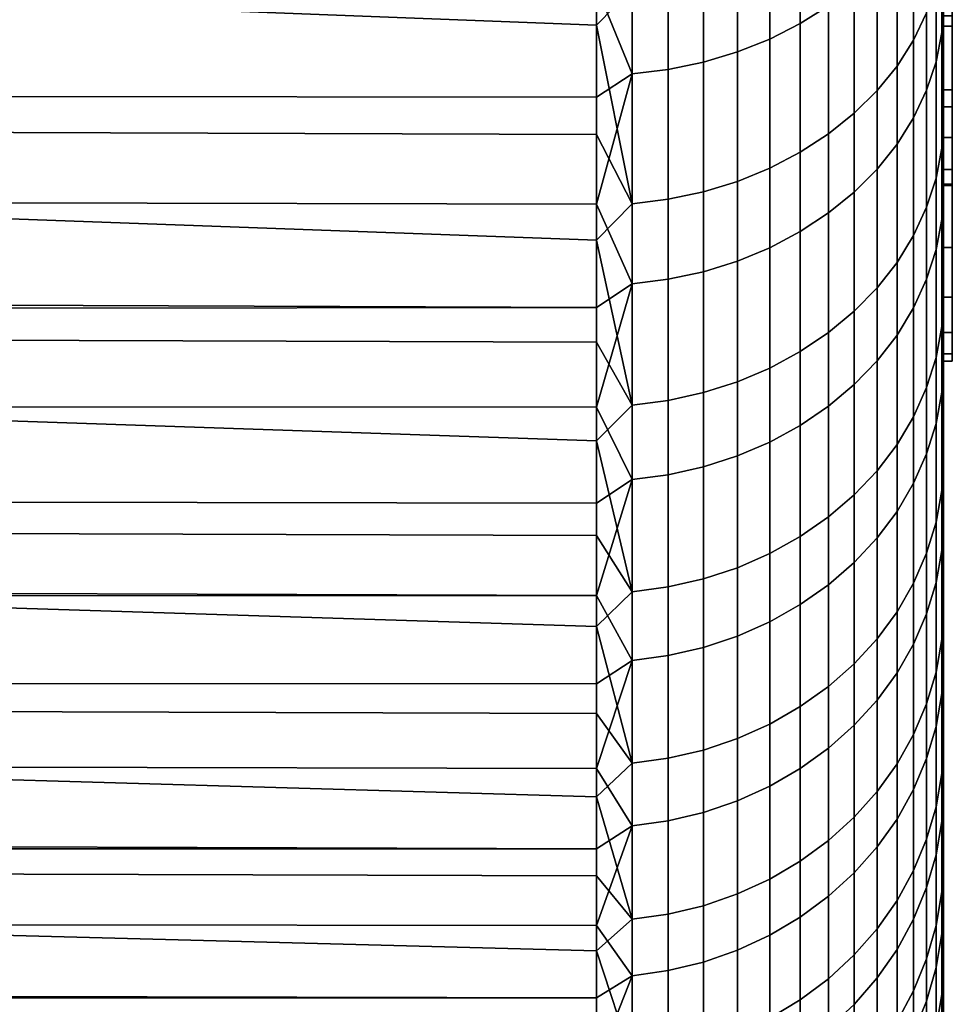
# Model space of a CAD drawing. Header units: metres. Extents: x -28 to 70, y -212 to 27.
# Tile 173 of 220: x 67.08 to 69.76, y -18.35 to -15.52. Entities that reach past the tile are written whole.
import ezdxf

# ---------------------------------------------------------------- set-up
doc = ezdxf.new("R2010")
doc.units = ezdxf.units.M
doc.layers.add('solid_10_261_012_XXX', color=7, linetype='CONTINUOUS')

msp = doc.modelspace()

# ---------------------------------------------------------------- linework, layer by layer
at = {"layer": 'solid_10_261_012_XXX'}
for points in [[(69.738998, -17.743555, 107.205429), (69.738998, 17.911919, 107.66256), (69.738998, 18.068514, 108.123878), (69.738998, -17.911919, 107.66256)], [(69.738998, 15.504929, 108.356667), (69.738998, -18.068514, 108.123878), (69.738998, -17.911919, 107.66256), (69.738998, 18.068514, 108.123878)], [(69.738998, -18.146111, 119.631935), (69.738998, 17.99575, 120.095322), (69.738998, 17.83357, 120.554672), (69.738998, -17.99575, 120.095322)], [(69.738998, -15.504929, 119.643333), (69.738998, 17.99575, 120.095322), (69.738998, -18.146111, 119.631935)], [(69.738998, -17.563536, 106.752777), (69.738998, 17.743555, 107.205429), (69.738998, 17.911919, 107.66256), (69.738998, -17.743555, 107.205429)], [(69.738998, -17.99575, 120.095322), (69.738998, 17.83357, 120.554672), (69.738998, 17.65967, 121.009712), (69.738998, -17.83357, 120.554672)], [(69.738998, -17.371964, 106.304878), (69.738998, 17.563536, 106.752777), (69.738998, 17.743555, 107.205429), (69.738998, -17.563536, 106.752777)], [(69.738998, -17.83357, 120.554672), (69.738998, 17.65967, 121.009712), (69.738998, 17.474148, 121.460175), (69.738998, -17.65967, 121.009712)], [(69.738998, -17.168959, 105.862015), (69.738998, 17.371964, 106.304878), (69.738998, 17.563536, 106.752777), (69.738998, -17.371964, 106.304878)], [(69.738998, -17.65967, 121.009712), (69.738998, 17.474148, 121.460175), (69.738998, 17.277142, 121.905716), (69.738998, -17.474148, 121.460175)], [(69.738998, -16.954683, 105.42453), (69.738998, 17.168959, 105.862015), (69.738998, 17.371964, 106.304878), (69.738998, -17.168959, 105.862015)], [(69.738998, -17.474148, 121.460175), (69.738998, 17.277142, 121.905716), (69.738998, 17.068789, 122.346039), (69.738998, -17.277142, 121.905716)], [(69.738998, -16.729265, 104.992691), (69.738998, 16.954683, 105.42453), (69.738998, 17.168959, 105.862015), (69.738998, -16.954683, 105.42453)], [(69.738998, -17.277142, 121.905716), (69.738998, 17.068789, 122.346039), (69.738998, 16.849211, 122.780899), (69.738998, -17.068789, 122.346039)], [(69.738998, -16.492836, 104.566742), (69.738998, 16.729265, 104.992691), (69.738998, 16.954683, 105.42453), (69.738998, -16.729265, 104.992691)], [(69.738998, -17.068789, 122.346039), (69.738998, 16.849211, 122.780899), (69.738998, 16.61854, 123.209999), (69.738998, -16.849211, 122.780899)], [(69.738998, -16.245565, 104.147003), (69.738998, 16.492836, 104.566742), (69.738998, 16.729265, 104.992691), (69.738998, -16.492836, 104.566742)], [(69.738998, -16.849211, 122.780899), (69.738998, 16.61854, 123.209999), (69.738998, 16.376963, 123.633018), (69.738998, -16.61854, 123.209999)], [(69.738998, -15.987629, 103.733757), (69.738998, 16.245565, 104.147003), (69.738998, 16.492836, 104.566742), (69.738998, -16.245565, 104.147003)], [(69.738998, -16.61854, 123.209999), (69.738998, 16.376963, 123.633018), (69.738998, 16.124622, 124.049706), (69.738998, -16.376963, 123.633018)], [(69.738998, -15.719178, 103.327255), (69.738998, 15.987629, 103.733757), (69.738998, 16.245565, 104.147003), (69.738998, -15.987629, 103.733757)], [(69.738998, -16.376963, 123.633018), (69.738998, 16.124622, 124.049706), (69.738998, 15.861667, 124.459808), (69.738998, -16.124622, 124.049706)], [(69.738998, 15.994229, 113.570305), (69.738998, -15.948125, 112.712616), (69.738998, -15.856026, 111.858398), (69.738998, 15.948125, 112.712616)], [(69.738998, 15.994229, 113.570305), (69.738998, -15.994229, 113.570305), (69.738998, -15.948125, 112.712616)], [(69.738998, 15.994229, 113.570305), (69.738998, 15.994229, 114.429695), (69.738998, -15.994229, 114.429695), (69.738998, -15.994229, 113.570305)], [(69.738998, 15.994229, 114.429695), (69.738998, 15.948125, 115.287384), (69.738998, -15.994229, 114.429695)], [(69.738998, -15.440375, 102.92775), (69.738998, 15.719178, 103.327255), (69.738998, 15.987629, 103.733757), (69.738998, -15.719178, 103.327255)], [(69.738998, 15.948125, 112.712616), (69.738998, -15.856026, 111.858398), (69.738998, -15.718177, 111.010201), (69.738998, 15.856026, 111.858398)], [(69.738998, 15.856026, 116.141602), (69.738998, -15.948125, 115.287384), (69.738998, -15.994229, 114.429695), (69.738998, 15.948125, 115.287384)], [(69.738998, -16.124622, 124.049706), (69.738998, 15.861667, 124.459808), (69.738998, 15.588284, 124.863029), (69.738998, -15.861667, 124.459808)], [(69.738998, 15.856026, 111.858398), (69.738998, -15.718177, 111.010201), (69.738998, -15.535112, 110.171127), (69.738998, 15.718177, 111.010201)], [(69.738998, 15.718177, 116.989799), (69.738998, -15.856026, 116.141602), (69.738998, -15.948125, 115.287384), (69.738998, 15.856026, 116.141602)], [(69.738998, 15.718177, 111.010201), (69.738998, -15.535112, 110.171127), (69.738998, -15.307111, 109.342499), (69.738998, 15.535112, 110.171127)], [(69.738998, 15.535112, 117.828873), (69.738998, -15.718177, 116.989799), (69.738998, -15.856026, 116.141602), (69.738998, 15.718177, 116.989799)], [(69.738998, -15.861667, 124.459808), (69.738998, 15.588284, 124.863029), (69.738998, 15.304669, 125.259087), (69.738998, -15.588284, 124.863029)], [(69.738998, 15.307111, 118.657501), (69.738998, -15.535112, 117.828873), (69.738998, -15.718177, 116.989799), (69.738998, 15.535112, 117.828873)], [(69.738998, 15.504929, 108.356667), (69.738998, -15.504929, 108.356667), (69.738998, -18.068514, 108.123878)], [(69.738998, 15.035082, 119.472321), (69.738998, -15.307111, 118.657501), (69.738998, -15.535112, 117.828873), (69.738998, 15.307111, 118.657501)], [(69.738998, -15.588284, 124.863029), (69.738998, 15.304669, 125.259087), (69.738998, 15.010991, 125.647751), (69.738998, -15.304669, 125.259087)], [(69.326111, -14.888535, 127.067062), (69.326111, -15.527371, 126.301109), (69.407585, -15.475738, 126.260208), (69.407585, -14.839025, 127.023613)], [(69.238182, -14.931366, 127.104652), (69.238182, -15.572041, 126.336502), (69.326111, -15.527371, 126.301109), (69.326111, -14.888535, 127.067062)], [(69.65242, -15.575121, 102.422081), (69.65242, -14.972626, 101.652809), (69.689995, -14.897166, 101.715042), (69.689995, -15.496626, 102.480431)], [(69.144783, -14.967048, 127.135971), (69.144783, -15.609253, 126.365982), (69.238182, -15.572041, 126.336502), (69.238182, -14.931366, 127.104652)], [(69.046921, -14.995188, 127.160667), (69.046921, -15.6386, 126.389229), (69.144783, -15.609253, 126.365982), (69.144783, -14.967048, 127.135971)], [(69.604813, -15.65003, 102.366402), (69.604813, -15.044637, 101.59343), (69.65242, -14.972626, 101.652809), (69.65242, -15.575121, 102.422081)], [(69.717125, -15.0559, 125.927605), (69.717125, -15.637171, 125.154671), (69.733521, -15.552923, 125.094574), (69.733521, -14.974784, 125.863342)], [(69.733521, -14.974784, 125.863342), (69.733521, -15.552923, 125.094574), (69.738998, -15.010991, 125.647751)], [(68.945679, -15.015477, 127.178474), (68.945679, -15.65976, 126.405991), (69.046921, -15.6386, 126.389229), (69.046921, -14.995188, 127.160667)], [(68.842171, -15.027695, 127.189201), (68.738998, -15.420458, 126.736145), (68.842171, -15.672502, 126.416084)], [(68.842171, -15.027695, 127.189201), (68.842171, -15.672502, 126.416084), (68.945679, -15.65976, 126.405991), (68.945679, -15.015477, 127.178474)], [(69.733521, -15.552923, 125.094574), (69.738998, -15.304669, 125.259087), (69.738998, -15.010991, 125.647751)], [(69.764, -15.307144, 118.657394), (69.764, -15.035082, 119.472321), (69.764, -15.504929, 119.643333), (69.764, -15.766949, 118.863464)], [(69.764, -15.504929, 108.356667), (69.764, -15.035082, 108.527679), (69.764, -15.307144, 109.342606), (69.764, -15.766949, 109.136536)], [(69.547707, -15.720531, 102.313988), (69.547707, -15.112411, 101.537537), (69.604813, -15.044637, 101.59343), (69.604813, -15.65003, 102.366402)], [(69.689995, -15.135225, 125.990448), (69.689995, -15.719559, 125.21344), (69.717125, -15.637171, 125.154671), (69.717125, -15.0559, 125.927605)], [(69.481728, -15.78585, 102.265434), (69.481728, -15.175202, 101.485756), (69.547707, -15.112411, 101.537537), (69.547707, -15.720531, 102.313988)], [(69.65242, -15.21189, 126.051178), (69.65242, -15.799184, 125.270241), (69.689995, -15.719559, 125.21344), (69.689995, -15.135225, 125.990448)], [(59.5, -15.175171, 100.972557), (68.738998, -15.531549, 101.399567), (68.738998, -15.846631, 101.798187), (59.5, -15.815522, 101.757889)], [(68.842171, -15.425993, 101.278946), (68.738998, -15.531549, 101.399567), (59.5, -15.175171, 100.972557), (68.738998, -15.206443, 101.009079)], [(69.407585, -15.845269, 102.221268), (69.407585, -15.232323, 101.438652), (69.481728, -15.175202, 101.485756), (69.481728, -15.78585, 102.265434)], [(69.326111, -15.898136, 102.181969), (69.326111, -15.283145, 101.396744), (69.407585, -15.232323, 101.438652), (69.407585, -15.845269, 102.221268)], [(69.604813, -15.285052, 126.109138), (69.604813, -15.875171, 125.324448), (69.65242, -15.799184, 125.270241), (69.65242, -15.21189, 126.051178)], [(69.238182, -15.943871, 102.147972), (69.238182, -15.327111, 101.360481), (69.326111, -15.283145, 101.396744), (69.326111, -15.898136, 102.181969)], [(69.547707, -15.353909, 126.163689), (69.547707, -15.946686, 125.375465), (69.604813, -15.875171, 125.324448), (69.604813, -15.285052, 126.109138)], [(69.733521, -15.552923, 125.094574), (69.738998, -15.588284, 124.863029), (69.738998, -15.304669, 125.259087)], [(69.764, -15.535062, 110.170921), (69.764, -15.307144, 109.342606), (69.738998, -15.307111, 109.342499), (69.738998, -15.535112, 110.171127)], [(69.764, -15.307144, 118.657394), (69.764, -15.535062, 117.829079), (69.738998, -15.535112, 117.828873), (69.738998, -15.307111, 118.657501)], [(69.764, -15.766949, 118.863464), (69.764, -15.989772, 118.07151), (69.764, -15.535062, 117.829079), (69.764, -15.307144, 118.657394)], [(69.764, -15.766949, 109.136536), (69.764, -15.307144, 109.342606), (69.764, -15.535062, 110.170921), (69.764, -15.989772, 109.92849)], [(69.144783, -15.981972, 102.119644), (69.144783, -15.363738, 101.330284), (69.238182, -15.327111, 101.360481), (69.238182, -15.943871, 102.147972)], [(69.717125, -15.972645, 103.331238), (69.717125, -15.415406, 102.54081), (69.733521, -15.332354, 102.602547), (69.733521, -15.88659, 103.388718)], [(69.733521, -15.332354, 102.602547), (69.738998, -15.440375, 102.92775), (69.738998, -15.719178, 103.327255)], [(69.733521, -15.88659, 103.388718), (69.733521, -15.332354, 102.602547), (69.738998, -15.719178, 103.327255)], [(69.046921, -16.01202, 102.097313), (69.046921, -15.392624, 101.306458), (69.144783, -15.363738, 101.330284), (69.144783, -15.981972, 102.119644)], [(69.481728, -15.417705, 126.214233), (69.481728, -16.012943, 125.422729), (69.547707, -15.946686, 125.375465), (69.547707, -15.353909, 126.163689)], [(68.945679, -16.033686, 102.081207), (68.945679, -15.413451, 101.289284), (69.046921, -15.392624, 101.306458), (69.046921, -16.01202, 102.097313)], [(22.780708, -15.463651, 126.68367), (22.579733, -15.709711, 126.377602), (68.738998, -15.739023, 126.340309), (68.738998, -15.420458, 126.736145)], [(68.842171, -15.672502, 126.416084), (68.738998, -15.420458, 126.736145), (68.738998, -15.739023, 126.340309)], [(68.842171, -16.046732, 102.07151), (68.738998, -15.531549, 101.399567), (68.842171, -15.425993, 101.278946)], [(68.842171, -16.046732, 102.07151), (68.842171, -15.425993, 101.278946), (68.945679, -15.413451, 101.289284), (68.945679, -16.033686, 102.081207)], [(69.407585, -15.475738, 126.260208), (69.407585, -16.073217, 125.465721), (69.481728, -16.012943, 125.422729), (69.481728, -15.417705, 126.214233)], [(69.689995, -16.056801, 103.275032), (69.689995, -15.496626, 102.480431), (69.717125, -15.415406, 102.54081), (69.717125, -15.972645, 103.331238)], [(69.326111, -15.527371, 126.301109), (69.326111, -16.126846, 125.503975), (69.407585, -16.073217, 125.465721), (69.407585, -15.475738, 126.260208)], [(69.65242, -16.138134, 103.220703), (69.65242, -15.575121, 102.422081), (69.689995, -15.496626, 102.480431), (69.689995, -16.056801, 103.275032)], [(69.738998, -15.76691, 109.136414), (69.738998, -18.213219, 108.589027), (69.738998, -18.068514, 108.123878), (69.738998, -15.504929, 108.356667)], [(69.738998, -15.76691, 118.863586), (69.738998, -15.504929, 119.643333), (69.738998, -18.146111, 119.631935), (69.738998, -18.284534, 119.164864)], [(69.764, -15.766949, 118.863464), (69.764, -15.504929, 119.643333), (69.738998, -15.504929, 119.643333), (69.738998, -15.76691, 118.863586)], [(69.764, -15.504929, 108.356667), (69.764, -15.766949, 109.136536), (69.738998, -15.76691, 109.136414), (69.738998, -15.504929, 108.356667)], [(68.842171, -16.046732, 102.07151), (68.738998, -15.846631, 101.798187), (68.738998, -15.531549, 101.399567)], [(69.238182, -15.572041, 126.336502), (69.238182, -16.173239, 125.537071), (69.326111, -16.126846, 125.503975), (69.326111, -15.527371, 126.301109)], [(69.764, -15.718205, 111.010345), (69.764, -15.535062, 110.170921), (69.738998, -15.535112, 110.171127), (69.738998, -15.718177, 111.010201)], [(69.764, -15.535062, 117.829079), (69.764, -15.718205, 116.989655), (69.738998, -15.718177, 116.989799), (69.738998, -15.535112, 117.828873)], [(69.764, -15.989772, 118.07151), (69.764, -16.172852, 117.269386), (69.764, -15.718205, 116.989655), (69.764, -15.535062, 117.829079)], [(69.764, -15.989772, 109.92849), (69.764, -15.535062, 110.170921), (69.764, -15.718205, 111.010345), (69.764, -16.172852, 110.730614)], [(69.144783, -15.609253, 126.365982), (69.144783, -16.211887, 125.564644), (69.238182, -16.173239, 125.537071), (69.238182, -15.572041, 126.336502)], [(69.604813, -16.215752, 103.168861), (69.604813, -15.65003, 102.366402), (69.65242, -15.575121, 102.422081), (69.65242, -16.138134, 103.220703)], [(69.717125, -15.637171, 125.154671), (69.717125, -16.178801, 124.353462), (69.733521, -16.091635, 124.297684), (69.733521, -15.552923, 125.094574)], [(69.733521, -15.552923, 125.094574), (69.733521, -16.091635, 124.297684), (69.738998, -15.588284, 124.863029)], [(69.733521, -16.091635, 124.297684), (69.738998, -15.861667, 124.459808), (69.738998, -15.588284, 124.863029)], [(69.046921, -15.6386, 126.389229), (69.046921, -16.242369, 125.586388), (69.144783, -16.211887, 125.564644), (69.144783, -15.609253, 126.365982)], [(68.842171, -15.672502, 126.416084), (68.842171, -16.277578, 125.611504), (68.945679, -16.264345, 125.602066), (68.945679, -15.65976, 126.405991)], [(68.945679, -15.65976, 126.405991), (68.945679, -16.264345, 125.602066), (69.046921, -16.242369, 125.586388), (69.046921, -15.6386, 126.389229)], [(69.547707, -16.288799, 103.120071), (69.547707, -15.720531, 102.313988), (69.604813, -15.65003, 102.366402), (69.604813, -16.215752, 103.168861)], [(69.689995, -15.719559, 125.21344), (69.689995, -16.264044, 124.408012), (69.717125, -16.178801, 124.353462), (69.717125, -15.637171, 125.154671)], [(68.842171, -15.672502, 126.416084), (68.738998, -15.739023, 126.340309), (68.738998, -16.04743, 125.936501)], [(68.842171, -15.672502, 126.416084), (68.738998, -16.04743, 125.936501), (68.842171, -16.277578, 125.611504)], [(22.579733, -15.709711, 126.377602), (22.384333, -15.947707, 126.069412), (68.738998, -16.04743, 125.936501), (68.738998, -15.739023, 126.340309)], [(69.733521, -15.88659, 103.388718), (69.738998, -15.719178, 103.327255), (69.738998, -15.987629, 103.733757)], [(69.764, -15.85602, 111.85836), (69.764, -15.718205, 111.010345), (69.738998, -15.718177, 111.010201), (69.738998, -15.856026, 111.858398)], [(69.764, -15.718205, 116.989655), (69.764, -15.85602, 116.14164), (69.738998, -15.856026, 116.141602), (69.738998, -15.718177, 116.989799)], [(69.764, -16.172852, 117.269386), (69.764, -16.315702, 116.459229), (69.764, -15.85602, 116.14164), (69.764, -15.718205, 116.989655)], [(69.764, -16.172852, 110.730614), (69.764, -15.718205, 111.010345), (69.764, -15.85602, 111.85836), (69.764, -16.315702, 111.540771)], [(69.481728, -16.35648, 103.07486), (69.481728, -15.78585, 102.265434), (69.547707, -15.720531, 102.313988), (69.547707, -16.288799, 103.120071)], [(69.65242, -15.799184, 125.270241), (69.65242, -16.346426, 124.460732), (69.689995, -16.264044, 124.408012), (69.689995, -15.719559, 125.21344)], [(69.738998, -15.76691, 109.136414), (69.738998, -18.345953, 109.057732), (69.738998, -18.213219, 108.589027)], [(69.738998, -15.989818, 109.92868), (69.738998, -18.466635, 109.529716), (69.738998, -18.345953, 109.057732), (69.738998, -15.76691, 109.136414)], [(69.738998, -15.989818, 118.07132), (69.738998, -15.76691, 118.863586), (69.738998, -18.410933, 118.694412), (69.738998, -18.525234, 118.220863)], [(69.738998, -15.76691, 118.863586), (69.738998, -18.284534, 119.164864), (69.738998, -18.410933, 118.694412)], [(69.764, -15.989772, 118.07151), (69.764, -15.766949, 118.863464), (69.738998, -15.76691, 118.863586), (69.738998, -15.989818, 118.07132)], [(69.764, -15.766949, 109.136536), (69.764, -15.989772, 109.92849), (69.738998, -15.989818, 109.92868), (69.738998, -15.76691, 109.136414)], [(69.407585, -16.418047, 103.033737), (69.407585, -15.845269, 102.221268), (69.481728, -15.78585, 102.265434), (69.481728, -16.35648, 103.07486)], [(69.604813, -15.875171, 125.324448), (69.604813, -16.425045, 124.511047), (69.65242, -16.346426, 124.460732), (69.65242, -15.799184, 125.270241)], [(59.5, -15.815522, 101.757889), (68.738998, -16.151485, 102.204681), (68.738998, -16.445913, 102.61879), (59.5, -16.415276, 102.574646)], [(68.842171, -16.046732, 102.07151), (68.738998, -16.151485, 102.204681), (59.5, -15.815522, 101.757889), (68.738998, -15.846631, 101.798187)], [(69.326111, -16.472824, 102.997154), (69.326111, -15.898136, 102.181969), (69.407585, -15.845269, 102.221268), (69.407585, -16.418047, 103.033737)], [(69.764, -15.85602, 111.85836), (69.738998, -15.856026, 111.858398), (69.738998, -15.948125, 112.712616), (69.764, -15.948116, 112.712532)], [(69.764, -15.85602, 116.14164), (69.764, -15.948116, 115.287468), (69.738998, -15.948125, 115.287384), (69.738998, -15.856026, 116.141602)], [(69.764, -16.315702, 116.459229), (69.764, -16.418011, 115.642838), (69.764, -15.948116, 115.287468), (69.764, -15.85602, 116.14164)], [(69.764, -16.315702, 111.540771), (69.764, -15.85602, 111.85836), (69.764, -15.948116, 112.712532), (69.764, -16.418011, 112.357162)], [(69.547707, -15.946686, 125.375465), (69.547707, -16.499037, 124.558395), (69.604813, -16.425045, 124.511047), (69.604813, -15.875171, 125.324448)], [(69.717125, -16.489393, 104.14872), (69.717125, -15.972645, 103.331238), (69.733521, -15.88659, 103.388718), (69.733521, -16.400555, 104.201797)], [(69.733521, -16.091635, 124.297684), (69.738998, -16.124622, 124.049706), (69.738998, -15.861667, 124.459808)], [(69.733521, -15.88659, 103.388718), (69.738998, -15.987629, 103.733757), (69.738998, -16.245565, 104.147003)], [(69.733521, -16.400555, 104.201797), (69.733521, -15.88659, 103.388718), (69.738998, -16.245565, 104.147003)], [(69.238182, -16.520214, 102.9655), (69.238182, -15.943871, 102.147972), (69.326111, -15.898136, 102.181969), (69.326111, -16.472824, 102.997154)], [(69.144783, -16.55969, 102.939133), (69.144783, -15.981972, 102.119644), (69.238182, -15.943871, 102.147972), (69.238182, -16.520214, 102.9655)], [(22.384333, -15.947707, 126.069412), (22.194494, -16.177696, 125.759346), (68.738998, -16.345478, 125.524986), (68.738998, -16.04743, 125.936501)], [(69.481728, -16.012943, 125.422729), (69.481728, -16.567591, 124.602264), (69.547707, -16.499037, 124.558395), (69.547707, -15.946686, 125.375465)], [(69.689995, -16.576271, 104.096817), (69.689995, -16.056801, 103.275032), (69.717125, -15.972645, 103.331238), (69.717125, -16.489393, 104.14872)], [(69.764, -15.994233, 113.57048), (69.764, -15.948116, 112.712532), (69.738998, -15.948125, 112.712616), (69.738998, -15.994229, 113.570305)], [(69.764, -15.948116, 115.287468), (69.764, -15.994233, 114.42952), (69.738998, -15.994229, 114.429695), (69.738998, -15.948125, 115.287384)], [(69.764, -16.418011, 115.642838), (69.764, -16.479486, 114.822495), (69.764, -15.994233, 114.42952), (69.764, -15.948116, 115.287468)], [(69.764, -16.418011, 112.357162), (69.764, -15.948116, 112.712532), (69.764, -15.994233, 113.57048), (69.764, -16.479486, 113.177505)], [(69.046921, -16.590826, 102.918335), (69.046921, -16.01202, 102.097313), (69.144783, -15.981972, 102.119644), (69.144783, -16.55969, 102.939133)], [(69.764, -16.172852, 117.269386), (69.764, -15.989772, 118.07151), (69.738998, -15.989818, 118.07132), (69.738998, -16.172825, 117.269508)], [(69.764, -15.989772, 109.92849), (69.764, -16.172852, 110.730614), (69.738998, -16.172825, 110.730492), (69.738998, -15.989818, 109.92868)], [(69.738998, -16.172825, 110.730492), (69.738998, -18.575172, 110.004631), (69.738998, -18.466635, 109.529716), (69.738998, -15.989818, 109.92868)], [(69.738998, -16.172825, 117.269508), (69.738998, -15.989818, 118.07132), (69.738998, -18.525234, 118.220863), (69.738998, -18.627361, 117.744514)], [(69.764, -15.994233, 114.42952), (69.764, -15.994233, 113.57048), (69.738998, -15.994229, 113.570305), (69.738998, -15.994229, 114.429695)], [(69.764, -16.479486, 113.177505), (69.764, -15.994233, 113.57048), (69.764, -15.994233, 114.42952), (69.764, -16.5, 114)], [(69.764, -16.479486, 114.822495), (69.764, -16.5, 114), (69.764, -15.994233, 114.42952)], [(68.945679, -16.613276, 102.903336), (68.945679, -16.033686, 102.081207), (69.046921, -16.01202, 102.097313), (69.046921, -16.590826, 102.918335)], [(69.407585, -16.073217, 125.465721), (69.407585, -16.629951, 124.642174), (69.481728, -16.567591, 124.602264), (69.481728, -16.012943, 125.422729)], [(68.842171, -16.626793, 102.89431), (68.738998, -16.151485, 102.204681), (68.842171, -16.046732, 102.07151)], [(68.842171, -16.277578, 125.611504), (68.738998, -16.04743, 125.936501), (68.738998, -16.345478, 125.524986)], [(68.842171, -16.626793, 102.89431), (68.842171, -16.046732, 102.07151), (68.945679, -16.033686, 102.081207), (68.945679, -16.613276, 102.903336)], [(69.65242, -16.660234, 104.046654), (69.65242, -16.138134, 103.220703), (69.689995, -16.056801, 103.275032), (69.689995, -16.576271, 104.096817)], [(69.326111, -16.126846, 125.503975), (69.326111, -16.685436, 124.677681), (69.407585, -16.629951, 124.642174), (69.407585, -16.073217, 125.465721)], [(69.717125, -16.178801, 124.353462), (69.717125, -16.679417, 123.526009), (69.733521, -16.589556, 123.474686), (69.733521, -16.091635, 124.297684)], [(69.733521, -16.091635, 124.297684), (69.733521, -16.589556, 123.474686), (69.738998, -16.124622, 124.049706)], [(69.238182, -16.173239, 125.537071), (69.238182, -16.733437, 124.708397), (69.326111, -16.685436, 124.677681), (69.326111, -16.126846, 125.503975)], [(69.604813, -16.740364, 103.998779), (69.604813, -16.215752, 103.168861), (69.65242, -16.138134, 103.220703), (69.65242, -16.660234, 104.046654)], [(69.733521, -16.589556, 123.474686), (69.738998, -16.376963, 123.633018), (69.738998, -16.124622, 124.049706)], [(68.842171, -16.626793, 102.89431), (68.738998, -16.445913, 102.61879), (68.738998, -16.151485, 102.204681)], [(69.144783, -16.211887, 125.564644), (69.144783, -16.773424, 124.733986), (69.238182, -16.733437, 124.708397), (69.238182, -16.173239, 125.537071)], [(69.738998, -16.172825, 110.730492), (69.738998, -18.671494, 110.482147), (69.738998, -18.575172, 110.004631)], [(69.738998, -16.315695, 111.540733), (69.738998, -18.755545, 110.961983), (69.738998, -18.671494, 110.482147), (69.738998, -16.172825, 110.730492)], [(69.738998, -16.315695, 116.459267), (69.738998, -16.172825, 117.269508), (69.738998, -18.717236, 117.265739), (69.738998, -18.794807, 116.784813)], [(69.738998, -16.172825, 117.269508), (69.738998, -18.627361, 117.744514), (69.738998, -18.717236, 117.265739)], [(69.764, -16.315702, 116.459229), (69.764, -16.172852, 117.269386), (69.738998, -16.172825, 117.269508), (69.738998, -16.315695, 116.459267)], [(69.764, -16.315702, 111.540771), (69.738998, -16.315695, 111.540733), (69.738998, -16.172825, 110.730492), (69.764, -16.172852, 110.730614)], [(22.194494, -16.177696, 125.759346), (22.010262, -16.399862, 125.447464), (68.738998, -16.345478, 125.524986)], [(69.689995, -16.264044, 124.408012), (69.689995, -16.767298, 123.576202), (69.717125, -16.679417, 123.526009), (69.717125, -16.178801, 124.353462)], [(69.046921, -16.242369, 125.586388), (69.046921, -16.80496, 124.754166), (69.144783, -16.773424, 124.733986), (69.144783, -16.211887, 125.564644)], [(69.547707, -16.815777, 103.953728), (69.547707, -16.288799, 103.120071), (69.604813, -16.215752, 103.168861), (69.604813, -16.740364, 103.998779)], [(68.945679, -16.264345, 125.602066), (68.945679, -16.8277, 124.768723), (69.046921, -16.80496, 124.754166), (69.046921, -16.242369, 125.586388)], [(69.733521, -16.400555, 104.201797), (69.738998, -16.245565, 104.147003), (69.738998, -16.492836, 104.566742)], [(68.842171, -16.277578, 125.611504), (68.738998, -16.345478, 125.524986), (68.738998, -16.632977, 125.106033)], [(68.842171, -16.277578, 125.611504), (68.738998, -16.632977, 125.106033), (68.842171, -16.841391, 124.777481)], [(68.842171, -16.277578, 125.611504), (68.842171, -16.841391, 124.777481), (68.945679, -16.8277, 124.768723), (68.945679, -16.264345, 125.602066)], [(69.65242, -16.346426, 124.460732), (69.65242, -16.852228, 123.624702), (69.689995, -16.767298, 123.576202), (69.689995, -16.264044, 124.408012)], [(69.481728, -16.885645, 103.911987), (69.481728, -16.35648, 103.07486), (69.547707, -16.288799, 103.120071), (69.547707, -16.815777, 103.953728)], [(69.738998, -16.315695, 111.540733), (69.738998, -18.827271, 111.443855), (69.738998, -18.755545, 110.961983)], [(69.738998, -16.418026, 112.357323), (69.738998, -18.886614, 111.927368), (69.738998, -18.827271, 111.443855), (69.738998, -16.315695, 111.540733)], [(69.738998, -16.418026, 115.642677), (69.738998, -16.315695, 116.459267), (69.738998, -18.860027, 116.302032), (69.738998, -18.912848, 115.817749)], [(69.738998, -16.315695, 116.459267), (69.738998, -18.794807, 116.784813), (69.738998, -18.860027, 116.302032)], [(69.764, -16.418011, 115.642838), (69.764, -16.315702, 116.459229), (69.738998, -16.315695, 116.459267), (69.738998, -16.418026, 115.642677)], [(69.764, -16.315702, 111.540771), (69.764, -16.418011, 112.357162), (69.738998, -16.418026, 112.357323), (69.738998, -16.315695, 111.540733)], [(22.010262, -16.399862, 125.447464), (21.83164, -16.614269, 125.134003), (68.738998, -16.632977, 125.106033), (68.738998, -16.345478, 125.524986)], [(69.407585, -16.949203, 103.874016), (69.407585, -16.418047, 103.033737), (69.481728, -16.35648, 103.07486), (69.481728, -16.885645, 103.911987)], [(69.604813, -16.425045, 124.511047), (69.604813, -16.933281, 123.670998), (69.65242, -16.852228, 123.624702), (69.65242, -16.346426, 124.460732)], [(69.733521, -16.589556, 123.474686), (69.738998, -16.61854, 123.209999), (69.738998, -16.376963, 123.633018)], [(59.5, -16.415276, 102.574646), (68.738998, -16.729729, 103.040245), (68.738998, -17.002745, 103.468773), (59.5, -16.972891, 103.420731)], [(68.842171, -16.626793, 102.89431), (68.738998, -16.729729, 103.040245), (59.5, -16.415276, 102.574646), (68.738998, -16.445913, 102.61879)], [(69.326111, -17.005754, 103.840225), (69.326111, -16.472824, 102.997154), (69.407585, -16.418047, 103.033737), (69.407585, -16.949203, 103.874016)], [(69.547707, -16.499037, 124.558395), (69.547707, -17.009562, 123.714561), (69.604813, -16.933281, 123.670998), (69.604813, -16.425045, 124.511047)], [(69.717125, -16.964338, 104.991173), (69.717125, -16.489393, 104.14872), (69.733521, -16.400555, 104.201797), (69.733521, -16.872942, 105.039703)], [(69.733521, -16.400555, 104.201797), (69.738998, -16.492836, 104.566742), (69.738998, -16.729265, 104.992691)], [(69.733521, -16.872942, 105.039703), (69.733521, -16.400555, 104.201797), (69.738998, -16.729265, 104.992691)], [(69.764, -16.479486, 114.822495), (69.764, -16.418011, 115.642838), (69.738998, -16.418026, 115.642677), (69.738998, -16.479481, 114.822624)], [(69.764, -16.418011, 112.357162), (69.764, -16.479486, 113.177505), (69.738998, -16.479481, 113.177376), (69.738998, -16.418026, 112.357323)], [(69.738998, -16.418026, 112.357323), (69.738998, -18.93354, 112.412231), (69.738998, -18.886614, 111.927368)], [(69.738998, -16.418026, 112.357323), (69.738998, -16.479481, 113.177376), (69.738998, -18.968025, 112.898178), (69.738998, -18.93354, 112.412231)], [(69.738998, -16.479481, 114.822624), (69.738998, -16.418026, 115.642677), (69.738998, -18.953232, 115.332291), (69.738998, -18.981157, 114.845947)], [(69.738998, -16.418026, 115.642677), (69.738998, -18.912848, 115.817749), (69.738998, -18.953232, 115.332291)], [(69.238182, -17.054676, 103.810997), (69.238182, -16.520214, 102.9655), (69.326111, -16.472824, 102.997154), (69.326111, -17.005754, 103.840225)], [(69.738998, -16.479481, 113.177376), (69.738998, -18.990038, 113.384842), (69.738998, -18.968025, 112.898178)], [(69.738998, -16.479481, 113.177376), (69.738998, -16.499998, 114), (69.738998, -18.999567, 113.87188), (69.738998, -18.990038, 113.384842)], [(69.738998, -16.499998, 114), (69.738998, -16.479481, 114.822624), (69.738998, -18.981157, 114.845947), (69.738998, -18.996607, 114.359016)], [(69.764, -16.5, 114), (69.764, -16.479486, 114.822495), (69.738998, -16.479481, 114.822624), (69.738998, -16.499998, 114)], [(69.764, -16.479486, 113.177505), (69.764, -16.5, 114), (69.738998, -16.499998, 114), (69.738998, -16.479481, 113.177376)], [(69.481728, -16.567591, 124.602264), (69.481728, -17.080236, 123.754929), (69.547707, -17.009562, 123.714561), (69.547707, -16.499037, 124.558395)], [(69.689995, -17.053719, 104.943703), (69.689995, -16.576271, 104.096817), (69.717125, -16.489393, 104.14872), (69.717125, -16.964338, 104.991173)], [(69.738998, -16.499998, 114), (69.738998, -18.996607, 114.359016), (69.738998, -18.999567, 113.87188)], [(69.144783, -17.09543, 103.786652), (69.144783, -16.55969, 102.939133), (69.238182, -16.520214, 102.9655), (69.238182, -17.054676, 103.810997)], [(69.046921, -17.127573, 103.767448), (69.046921, -16.590826, 102.918335), (69.144783, -16.55969, 102.939133), (69.144783, -17.09543, 103.786652)], [(69.407585, -16.629951, 124.642174), (69.407585, -17.144527, 123.791641), (69.481728, -17.080236, 123.754929), (69.481728, -16.567591, 124.602264)], [(68.945679, -17.150747, 103.753601), (68.945679, -16.613276, 102.903336), (69.046921, -16.590826, 102.918335), (69.046921, -17.127573, 103.767448)], [(69.65242, -17.140102, 104.897835), (69.65242, -16.660234, 104.046654), (69.689995, -16.576271, 104.096817), (69.689995, -17.053719, 104.943703)], [(69.717125, -16.679417, 123.526009), (69.717125, -17.137751, 122.674408), (69.733521, -17.04542, 122.62767), (69.733521, -16.589556, 123.474686)], [(69.733521, -16.589556, 123.474686), (69.733521, -17.04542, 122.62767), (69.738998, -16.61854, 123.209999)], [(21.83164, -16.614269, 125.134003), (21.658606, -16.82107, 124.819038), (68.738998, -16.90974, 124.679916), (68.738998, -16.632977, 125.106033)], [(68.842171, -17.164703, 103.74527), (68.738998, -16.729729, 103.040245), (68.842171, -16.626793, 102.89431)], [(68.842171, -17.164703, 103.74527), (68.842171, -16.626793, 102.89431), (68.945679, -16.613276, 102.903336), (68.945679, -17.150747, 103.753601)], [(69.733521, -17.04542, 122.62767), (69.738998, -16.849211, 122.780899), (69.738998, -16.61854, 123.209999)], [(68.842171, -16.841391, 124.777481), (68.738998, -16.632977, 125.106033), (68.738998, -16.90974, 124.679916)], [(69.326111, -16.685436, 124.677681), (69.326111, -17.201731, 123.82431), (69.407585, -17.144527, 123.791641), (69.407585, -16.629951, 124.642174)], [(69.604813, -17.222538, 104.854057), (69.604813, -16.740364, 103.998779), (69.65242, -16.660234, 104.046654), (69.65242, -17.140102, 104.897835)], [(69.689995, -16.767298, 123.576202), (69.689995, -17.228045, 122.720108), (69.717125, -17.137751, 122.674408), (69.717125, -16.679417, 123.526009)], [(69.238182, -16.733437, 124.708397), (69.238182, -17.251215, 123.852577), (69.326111, -17.201731, 123.82431), (69.326111, -16.685436, 124.677681)], [(68.842171, -17.164703, 103.74527), (68.738998, -17.002745, 103.468773), (68.738998, -16.729729, 103.040245)], [(69.144783, -16.773424, 124.733986), (69.144783, -17.29244, 123.876122), (69.238182, -17.251215, 123.852577), (69.238182, -16.733437, 124.708397)], [(69.547707, -17.300123, 104.812851), (69.547707, -16.815777, 103.953728), (69.604813, -16.740364, 103.998779), (69.604813, -17.222538, 104.854057)], [(69.733521, -16.872942, 105.039703), (69.738998, -16.729265, 104.992691), (69.738998, -16.954683, 105.42453)], [(69.65242, -16.852228, 123.624702), (69.65242, -17.315311, 122.764282), (69.689995, -17.228045, 122.720108), (69.689995, -16.767298, 123.576202)], [(69.046921, -16.80496, 124.754166), (69.046921, -17.324953, 123.894691), (69.144783, -17.29244, 123.876122), (69.144783, -16.773424, 124.733986)], [(21.658606, -16.82107, 124.819038), (21.491159, -17.020353, 124.502739), (68.738998, -17.175591, 124.24691), (68.738998, -16.90974, 124.679916)], [(68.945679, -16.8277, 124.768723), (68.945679, -17.348394, 123.908081), (69.046921, -17.324953, 123.894691), (69.046921, -16.80496, 124.754166)], [(69.481728, -17.372005, 104.774681), (69.481728, -16.885645, 103.911987), (69.547707, -16.815777, 103.953728), (69.547707, -17.300123, 104.812851)], [(68.842171, -16.841391, 124.777481), (68.738998, -16.90974, 124.679916), (68.738998, -17.175591, 124.24691)], [(68.842171, -16.841391, 124.777481), (68.738998, -17.175591, 124.24691), (68.842171, -17.362511, 123.916138)], [(68.842171, -16.841391, 124.777481), (68.842171, -17.362511, 123.916138), (68.945679, -17.348394, 123.908081), (68.945679, -16.8277, 124.768723)], [(69.604813, -16.933281, 123.670998), (69.604813, -17.39859, 122.806435), (69.65242, -17.315311, 122.764282), (69.65242, -16.852228, 123.624702)], [(69.733521, -17.04542, 122.62767), (69.738998, -17.068789, 122.346039), (69.738998, -16.849211, 122.780899)], [(69.717125, -17.39628, 105.856461), (69.717125, -16.964338, 104.991173), (69.733521, -16.872942, 105.039703), (69.733521, -17.302555, 105.90033)], [(69.733521, -16.872942, 105.039703), (69.738998, -16.954683, 105.42453), (69.738998, -17.168959, 105.862015)], [(69.733521, -17.302555, 105.90033), (69.733521, -16.872942, 105.039703), (69.738998, -17.168959, 105.862015)], [(69.407585, -17.437395, 104.73996), (69.407585, -16.949203, 103.874016), (69.481728, -16.885645, 103.911987), (69.481728, -17.372005, 104.774681)], [(69.547707, -17.009562, 123.714561), (69.547707, -17.476967, 122.8461), (69.604813, -17.39859, 122.806435), (69.604813, -16.933281, 123.670998)], [(69.326111, -17.495573, 104.709061), (69.326111, -17.005754, 103.840225), (69.407585, -16.949203, 103.874016), (69.407585, -17.437395, 104.73996)], [(69.689995, -17.487936, 105.813553), (69.689995, -17.053719, 104.943703), (69.717125, -16.964338, 104.991173), (69.717125, -17.39628, 105.856461)], [(59.5, -16.972891, 103.420731), (68.738998, -17.264786, 103.904099), (68.738998, -17.515684, 104.345947), (59.5, -17.486937, 104.293968)], [(68.842171, -17.164703, 103.74527), (68.738998, -17.264786, 103.904099), (59.5, -16.972891, 103.420731), (68.738998, -17.002745, 103.468773)], [(21.491159, -17.020353, 124.502739), (21.329287, -17.21221, 124.18528), (68.738998, -17.175591, 124.24691)], [(69.238182, -17.545904, 104.682335), (69.238182, -17.054676, 103.810997), (69.326111, -17.005754, 103.840225), (69.326111, -17.495573, 104.709061)], [(69.481728, -17.080236, 123.754929), (69.481728, -17.549583, 122.882858), (69.547707, -17.476967, 122.8461), (69.547707, -17.009562, 123.714561)], [(69.717125, -17.137751, 122.674408), (69.717125, -17.552639, 121.800812), (69.733521, -17.458073, 121.758781), (69.733521, -17.04542, 122.62767)], [(69.733521, -17.04542, 122.62767), (69.733521, -17.458073, 121.758781), (69.738998, -17.068789, 122.346039)], [(69.144783, -17.587833, 104.660065), (69.144783, -17.09543, 103.786652), (69.238182, -17.054676, 103.810997), (69.238182, -17.545904, 104.682335)], [(69.407585, -17.144527, 123.791641), (69.407585, -17.615643, 122.91629), (69.481728, -17.549583, 122.882858), (69.481728, -17.080236, 123.754929)], [(69.65242, -17.576519, 105.772087), (69.65242, -17.140102, 104.897835), (69.689995, -17.053719, 104.943703), (69.689995, -17.487936, 105.813553)], [(69.733521, -17.458073, 121.758781), (69.738998, -17.277142, 121.905716), (69.738998, -17.068789, 122.346039)], [(69.046921, -17.620901, 104.642509), (69.046921, -17.127573, 103.767448), (69.144783, -17.09543, 103.786652), (69.144783, -17.587833, 104.660065)], [(68.945679, -17.644743, 104.629845), (68.945679, -17.150747, 103.753601), (69.046921, -17.127573, 103.767448), (69.046921, -17.620901, 104.642509)], [(69.689995, -17.228045, 122.720108), (69.689995, -17.645119, 121.841911), (69.717125, -17.552639, 121.800812), (69.717125, -17.137751, 122.674408)], [(68.842171, -17.6591, 104.622223), (68.738998, -17.264786, 103.904099), (68.842171, -17.164703, 103.74527)], [(68.842171, -17.6591, 104.622223), (68.842171, -17.164703, 103.74527), (68.945679, -17.150747, 103.753601), (68.945679, -17.644743, 104.629845)], [(69.326111, -17.201731, 123.82431), (69.326111, -17.674416, 122.946045), (69.407585, -17.615643, 122.91629), (69.407585, -17.144527, 123.791641)], [(69.604813, -17.661053, 105.732513), (69.604813, -17.222538, 104.854057), (69.65242, -17.140102, 104.897835), (69.65242, -17.576519, 105.772087)], [(21.329287, -17.21221, 124.18528), (21.17296, -17.396742, 123.866783), (68.738998, -17.430353, 123.807281), (68.738998, -17.175591, 124.24691)], [(68.842171, -17.362511, 123.916138), (68.738998, -17.175591, 124.24691), (68.738998, -17.430353, 123.807281)], [(69.733521, -17.302555, 105.90033), (69.738998, -17.168959, 105.862015), (69.738998, -17.371964, 106.304878)], [(69.238182, -17.251215, 123.852577), (69.238182, -17.725262, 122.971779), (69.326111, -17.674416, 122.946045), (69.326111, -17.201731, 123.82431)], [(69.547707, -17.740614, 105.695267), (69.547707, -17.300123, 104.812851), (69.604813, -17.222538, 104.854057), (69.604813, -17.661053, 105.732513)], [(69.144783, -17.29244, 123.876122), (69.144783, -17.767618, 122.993217), (69.238182, -17.725262, 122.971779), (69.238182, -17.251215, 123.852577)], [(69.65242, -17.315311, 122.764282), (69.65242, -17.734497, 121.881638), (69.689995, -17.645119, 121.841911), (69.689995, -17.228045, 122.720108)], [(68.842171, -17.6591, 104.622223), (68.738998, -17.515684, 104.345947), (68.738998, -17.264786, 103.904099)], [(69.733521, -17.458073, 121.758781), (69.738998, -17.474148, 121.460175), (69.738998, -17.277142, 121.905716)], [(69.046921, -17.324953, 123.894691), (69.046921, -17.801023, 123.010124), (69.144783, -17.767618, 122.993217), (69.144783, -17.29244, 123.876122)], [(69.481728, -17.814325, 105.660767), (69.481728, -17.372005, 104.774681), (69.547707, -17.300123, 104.812851), (69.547707, -17.740614, 105.695267)], [(69.717125, -17.784121, 106.742393), (69.717125, -17.39628, 105.856461), (69.733521, -17.302555, 105.90033), (69.733521, -17.688307, 106.781494)], [(69.733521, -17.688307, 106.781494), (69.733521, -17.302555, 105.90033), (69.738998, -17.371964, 106.304878), (69.738998, -17.563536, 106.752777)], [(68.945679, -17.348394, 123.908081), (68.945679, -17.825111, 123.022316), (69.046921, -17.801023, 123.010124), (69.046921, -17.324953, 123.894691)], [(69.604813, -17.39859, 122.806435), (69.604813, -17.819794, 121.91954), (69.65242, -17.734497, 121.881638), (69.65242, -17.315311, 122.764282)], [(68.842171, -17.362511, 123.916138), (68.738998, -17.430353, 123.807281), (68.738998, -17.673868, 123.361328)], [(68.842171, -17.362511, 123.916138), (68.738998, -17.673868, 123.361328), (68.842171, -17.839613, 123.029655)], [(68.842171, -17.362511, 123.916138), (68.842171, -17.839613, 123.029655), (68.945679, -17.825111, 123.022316), (68.945679, -17.348394, 123.908081)], [(69.407585, -17.88138, 105.629372), (69.407585, -17.437395, 104.73996), (69.481728, -17.372005, 104.774681), (69.481728, -17.814325, 105.660767)], [(21.17296, -17.396742, 123.866783), (21.022228, -17.573988, 123.547508), (68.738998, -17.673868, 123.361328), (68.738998, -17.430353, 123.807281)], [(69.547707, -17.476967, 122.8461), (69.547707, -17.900068, 121.955215), (69.604813, -17.819794, 121.91954), (69.604813, -17.39859, 122.806435)], [(69.689995, -17.877821, 106.704155), (69.689995, -17.487936, 105.813553), (69.717125, -17.39628, 105.856461), (69.717125, -17.784121, 106.742393)], [(69.326111, -17.94104, 105.601448), (69.326111, -17.495573, 104.709061), (69.407585, -17.437395, 104.73996), (69.407585, -17.88138, 105.629372)], [(69.481728, -17.549583, 122.882858), (69.481728, -17.974443, 121.988274), (69.547707, -17.900068, 121.955215), (69.547707, -17.476967, 122.8461)], [(69.717125, -17.552639, 121.800812), (69.717125, -17.923031, 120.90744), (69.733521, -17.826468, 120.870232), (69.733521, -17.458073, 121.758781)], [(69.733521, -17.458073, 121.758781), (69.733521, -17.826468, 120.870232), (69.738998, -17.474148, 121.460175)], [(69.733521, -17.826468, 120.870232), (69.738998, -17.65967, 121.009712), (69.738998, -17.474148, 121.460175)], [(59.5, -17.486937, 104.293968), (68.738998, -17.755278, 104.794022), (68.738998, -17.983412, 105.248032), (59.5, -17.956095, 105.192123)], [(68.842171, -17.6591, 104.622223), (68.738998, -17.755278, 104.794022), (59.5, -17.486937, 104.293968), (68.738998, -17.515684, 104.345947)], [(69.238182, -17.992653, 105.577286), (69.238182, -17.545904, 104.682335), (69.326111, -17.495573, 104.709061), (69.326111, -17.94104, 105.601448)], [(69.65242, -17.968378, 106.667198), (69.65242, -17.576519, 105.772087), (69.689995, -17.487936, 105.813553), (69.689995, -17.877821, 106.704155)], [(69.144783, -18.03565, 105.557159), (69.144783, -17.587833, 104.660065), (69.238182, -17.545904, 104.682335), (69.238182, -17.992653, 105.577286)], [(69.407585, -17.615643, 122.91629), (69.407585, -18.042099, 122.018341), (69.481728, -17.974443, 121.988274), (69.481728, -17.549583, 122.882858)], [(69.689995, -17.645119, 121.841911), (69.689995, -18.017464, 120.94384), (69.717125, -17.923031, 120.90744), (69.717125, -17.552639, 121.800812)], [(69.733521, -17.688307, 106.781494), (69.738998, -17.563536, 106.752777), (69.738998, -17.743555, 107.205429)], [(21.022228, -17.573988, 123.547508), (20.877113, -17.744007, 123.227684), (68.738998, -17.905973, 122.909325), (68.738998, -17.673868, 123.361328)], [(69.046921, -18.069559, 105.541283), (69.046921, -17.620901, 104.642509), (69.144783, -17.587833, 104.660065), (69.144783, -18.03565, 105.557159)], [(69.604813, -18.054796, 106.631927), (69.604813, -17.661053, 105.732513), (69.65242, -17.576519, 105.772087), (69.65242, -17.968378, 106.667198)], [(69.326111, -17.674416, 122.946045), (69.326111, -18.102297, 122.04509), (69.407585, -18.042099, 122.018341), (69.407585, -17.615643, 122.91629)], [(68.842171, -18.10873, 105.522949), (68.842171, -17.6591, 104.622223), (68.945679, -17.644743, 104.629845), (68.945679, -18.094009, 105.529839)], [(68.945679, -18.094009, 105.529839), (68.945679, -17.644743, 104.629845), (69.046921, -17.620901, 104.642509), (69.046921, -18.069559, 105.541283)], [(69.65242, -17.734497, 121.881638), (69.65242, -18.108727, 120.979012), (69.689995, -18.017464, 120.94384), (69.689995, -17.645119, 121.841911)], [(68.842171, -18.10873, 105.522949), (68.738998, -17.755278, 104.794022), (68.842171, -17.6591, 104.622223)], [(68.842171, -17.839613, 123.029655), (68.738998, -17.673868, 123.361328), (68.738998, -17.905973, 122.909325)], [(69.238182, -17.725262, 122.971779), (69.238182, -18.154373, 122.068237), (69.326111, -18.102297, 122.04509), (69.326111, -17.674416, 122.946045)], [(69.547707, -18.136131, 106.59874), (69.547707, -17.740614, 105.695267), (69.604813, -17.661053, 105.732513), (69.604813, -18.054796, 106.631927)], [(69.733521, -17.826468, 120.870232), (69.738998, -17.83357, 120.554672), (69.738998, -17.65967, 121.009712)], [(69.717125, -18.126877, 107.646721), (69.717125, -17.784121, 106.742393), (69.733521, -17.688307, 106.781494), (69.733521, -18.029217, 107.680954)], [(69.733521, -18.029217, 107.680954), (69.733521, -17.688307, 106.781494), (69.738998, -17.743555, 107.205429), (69.738998, -17.911919, 107.66256)], [(69.144783, -17.767618, 122.993217), (69.144783, -18.197756, 122.087517), (69.238182, -18.154373, 122.068237), (69.238182, -17.725262, 122.971779)], [(20.877113, -17.744007, 123.227684), (20.737631, -17.906885, 122.907494), (68.738998, -17.905973, 122.909325)], [(68.842171, -18.10873, 105.522949), (68.738998, -17.983412, 105.248032), (68.738998, -17.755278, 104.794022)], [(69.481728, -18.211487, 106.567986), (69.481728, -17.814325, 105.660767), (69.547707, -17.740614, 105.695267), (69.547707, -18.136131, 106.59874)], [(69.604813, -17.819794, 121.91954), (69.604813, -18.195822, 121.012573), (69.65242, -18.108727, 120.979012), (69.65242, -17.734497, 121.881638)], [(69.046921, -17.801023, 123.010124), (69.046921, -18.23197, 122.102722), (69.144783, -18.197756, 122.087517), (69.144783, -17.767618, 122.993217)], [(69.689995, -18.222383, 107.613251), (69.689995, -17.877821, 106.704155), (69.717125, -17.784121, 106.742393), (69.717125, -18.126877, 107.646721)], [(68.945679, -17.825111, 123.022316), (68.945679, -18.256639, 122.113686), (69.046921, -18.23197, 122.102722), (69.046921, -17.801023, 123.010124)], [(69.407585, -18.280035, 106.540009), (69.407585, -17.88138, 105.629372), (69.481728, -17.814325, 105.660767), (69.481728, -18.211487, 106.567986)], [(68.842171, -17.839613, 123.029655), (68.738998, -17.905973, 122.909325), (68.738998, -18.126522, 122.451584)], [(68.842171, -17.839613, 123.029655), (68.738998, -18.126522, 122.451584), (68.842171, -18.271494, 122.120285)], [(68.842171, -17.839613, 123.029655), (68.842171, -18.271494, 122.120285), (68.945679, -18.256639, 122.113686), (68.945679, -17.825111, 123.022316)], [(69.547707, -17.900068, 121.955215), (69.547707, -18.277792, 121.044167), (69.604813, -18.195822, 121.012573), (69.604813, -17.819794, 121.91954)], [(69.717125, -17.923031, 120.90744), (69.717125, -18.247988, 119.996567), (69.733521, -18.149673, 119.964256), (69.733521, -17.826468, 120.870232)], [(69.733521, -17.826468, 120.870232), (69.733521, -18.149673, 119.964256), (69.738998, -17.83357, 120.554672)], [(69.733521, -18.149673, 119.964256), (69.738998, -17.99575, 120.095322), (69.738998, -17.83357, 120.554672)], [(69.326111, -18.341026, 106.515121), (69.326111, -17.94104, 105.601448), (69.407585, -17.88138, 105.629372), (69.407585, -18.280035, 106.540009)], [(69.481728, -17.974443, 121.988274), (69.481728, -18.353735, 121.073433), (69.547707, -18.277792, 121.044167), (69.547707, -17.900068, 121.955215)], [(69.65242, -18.314686, 107.580902), (69.65242, -17.968378, 106.667198), (69.689995, -17.877821, 106.704155), (69.689995, -18.222383, 107.613251)], [(20.737631, -17.906885, 122.907494), (20.60383, -18.0627, 122.587135), (68.738998, -18.126522, 122.451584), (68.738998, -17.905973, 122.909325)], [(69.689995, -18.017464, 120.94384), (69.689995, -18.344131, 120.02816), (69.717125, -18.247988, 119.996567), (69.717125, -17.923031, 120.90744)], [(69.733521, -18.029217, 107.680954), (69.738998, -17.911919, 107.66256), (69.738998, -18.068514, 108.123878)], [(59.5, -17.956095, 105.192123), (68.738998, -18.199938, 105.707695), (68.738998, -18.404716, 106.172714), (59.5, -18.37916, 106.112892)], [(68.842171, -18.10873, 105.522949), (68.738998, -18.199938, 105.707695), (59.5, -17.956095, 105.192123), (68.738998, -17.983412, 105.248032)], [(69.238182, -18.393789, 106.493591), (69.238182, -17.992653, 105.577286), (69.326111, -17.94104, 105.601448), (69.326111, -18.341026, 106.515121)], [(69.407585, -18.042099, 122.018341), (69.407585, -18.422819, 121.10006), (69.481728, -18.353735, 121.073433), (69.481728, -17.974443, 121.988274)], [(69.604813, -18.402771, 107.550026), (69.604813, -18.054796, 106.631927), (69.65242, -17.968378, 106.667198), (69.65242, -18.314686, 107.580902)], [(69.144783, -18.437744, 106.475655), (69.144783, -18.03565, 105.557159), (69.238182, -17.992653, 105.577286), (69.238182, -18.393789, 106.493591)], [(69.65242, -18.108727, 120.979012), (69.65242, -18.43705, 120.058693), (69.689995, -18.344131, 120.02816), (69.689995, -18.017464, 120.94384)], [(69.733521, -18.149673, 119.964256), (69.738998, -18.146111, 119.631935), (69.738998, -17.99575, 120.095322)], [(69.046921, -18.47241, 106.461502), (69.046921, -18.069559, 105.541283), (69.144783, -18.03565, 105.557159), (69.144783, -18.437744, 106.475655)], [(69.326111, -18.102297, 122.04509), (69.326111, -18.484287, 121.123749), (69.407585, -18.422819, 121.10006), (69.407585, -18.042099, 122.018341)], [(69.717125, -18.423683, 108.567162), (69.717125, -18.126877, 107.646721), (69.733521, -18.029217, 107.680954), (69.733521, -18.324423, 108.596428)], [(69.733521, -18.324423, 108.596428), (69.733521, -18.029217, 107.680954), (69.738998, -18.068514, 108.123878), (69.738998, -18.213219, 108.589027)], [(20.60383, -18.0627, 122.587135), (20.475693, -18.211546, 122.266777), (68.738998, -18.335371, 121.98838), (68.738998, -18.126522, 122.451584)], [(68.945679, -18.497404, 106.451302), (68.945679, -18.094009, 105.529839), (69.046921, -18.069559, 105.541283), (69.046921, -18.47241, 106.461502)], [(69.547707, -18.485672, 107.520973), (69.547707, -18.136131, 106.59874), (69.604813, -18.054796, 106.631927), (69.604813, -18.402771, 107.550026)], [(68.842171, -18.512455, 106.44516), (68.842171, -18.10873, 105.522949), (68.945679, -18.094009, 105.529839), (68.945679, -18.497404, 106.451302)], [(69.238182, -18.154373, 122.068237), (69.238182, -18.537462, 121.144241), (69.326111, -18.484287, 121.123749), (69.326111, -18.102297, 122.04509)], [(68.842171, -18.512455, 106.44516), (68.738998, -18.199938, 105.707695), (68.842171, -18.10873, 105.522949)], [(68.842171, -18.271494, 122.120285), (68.738998, -18.126522, 122.451584), (68.738998, -18.335371, 121.98838)], [(69.604813, -18.195822, 121.012573), (69.604813, -18.525724, 120.08783), (69.65242, -18.43705, 120.058693), (69.65242, -18.108727, 120.979012)], [(69.689995, -18.520752, 108.538536), (69.689995, -18.222383, 107.613251), (69.717125, -18.126877, 107.646721), (69.717125, -18.423683, 108.567162)], [(69.144783, -18.197756, 122.087517), (69.144783, -18.58176, 121.161316), (69.238182, -18.537462, 121.144241), (69.238182, -18.154373, 122.068237)], [(69.481728, -18.562481, 107.494049), (69.481728, -18.211487, 106.567986), (69.547707, -18.136131, 106.59874), (69.547707, -18.485672, 107.520973)], [(69.717125, -18.247988, 119.996567), (69.717125, -18.526684, 119.07048), (69.733521, -18.426868, 119.043167), (69.733521, -18.149673, 119.964256)], [(69.733521, -18.426868, 119.043167), (69.738998, -18.284534, 119.164864), (69.738998, -18.146111, 119.631935)], [(69.733521, -18.149673, 119.964256), (69.733521, -18.426868, 119.043167), (69.738998, -18.146111, 119.631935)], [(20.475693, -18.211546, 122.266777), (20.35322, -18.353489, 121.946663), (68.738998, -18.335371, 121.98838)], [(68.842171, -18.512455, 106.44516), (68.738998, -18.404716, 106.172714), (68.738998, -18.199938, 105.707695)], [(69.046921, -18.23197, 122.102722), (69.046921, -18.616697, 121.174774), (69.144783, -18.58176, 121.161316), (69.144783, -18.197756, 122.087517)], [(69.407585, -18.632351, 107.469559), (69.407585, -18.280035, 106.540009), (69.481728, -18.211487, 106.567986), (69.481728, -18.562481, 107.494049)], [(69.547707, -18.277792, 121.044167), (69.547707, -18.60918, 120.115257), (69.604813, -18.525724, 120.08783), (69.604813, -18.195822, 121.012573)], [(69.733521, -18.324423, 108.596428), (69.738998, -18.213219, 108.589027), (69.738998, -18.345953, 109.057732)], [(68.945679, -18.256639, 122.113686), (68.945679, -18.641888, 121.184486), (69.046921, -18.616697, 121.174774), (69.046921, -18.23197, 122.102722)], [(69.65242, -18.614565, 108.510872), (69.65242, -18.314686, 107.580902), (69.689995, -18.222383, 107.613251), (69.689995, -18.520752, 108.538536)], [(68.842171, -18.271494, 122.120285), (68.738998, -18.335371, 121.98838), (68.738998, -18.532385, 121.52002)], [(68.842171, -18.271494, 122.120285), (68.738998, -18.532385, 121.52002), (68.842171, -18.657055, 121.190331)], [(68.842171, -18.271494, 122.120285), (68.842171, -18.657055, 121.190331), (68.945679, -18.641888, 121.184486), (68.945679, -18.256639, 122.113686)], [(69.689995, -18.344131, 120.02816), (69.689995, -18.624296, 119.097198), (69.717125, -18.526684, 119.07048), (69.717125, -18.247988, 119.996567)], [(69.326111, -18.694517, 107.447769), (69.326111, -18.341026, 106.515121), (69.407585, -18.280035, 106.540009), (69.407585, -18.632351, 107.469559)], [(69.481728, -18.353735, 121.073433), (69.481728, -18.686501, 120.140663), (69.547707, -18.60918, 120.115257), (69.547707, -18.277792, 121.044167)], [(69.733521, -18.426868, 119.043167), (69.738998, -18.410933, 118.694412), (69.738998, -18.284534, 119.164864)], [(69.604813, -18.704094, 108.484474), (69.604813, -18.402771, 107.550026), (69.65242, -18.314686, 107.580902), (69.65242, -18.614565, 108.510872)], [(69.717125, -18.673782, 109.501373), (69.717125, -18.423683, 108.567162), (69.733521, -18.324423, 108.596428), (69.733521, -18.573175, 109.525612)], [(69.733521, -18.573175, 109.525612), (69.733521, -18.324423, 108.596428), (69.738998, -18.345953, 109.057732), (69.738998, -18.466635, 109.529716)], [(20.35322, -18.353489, 121.946663), (20.236391, -18.488649, 121.626915), (68.738998, -18.532385, 121.52002), (68.738998, -18.335371, 121.98838)], [(69.238182, -18.748297, 107.428925), (69.238182, -18.393789, 106.493591), (69.326111, -18.341026, 106.515121), (69.326111, -18.694517, 107.447769)], [(69.65242, -18.43705, 120.058693), (69.65242, -18.718634, 119.123016), (69.689995, -18.624296, 119.097198), (69.689995, -18.344131, 120.02816)]]:
    msp.add_3dface(points, dxfattribs=at)

doc.saveas('drawing.dxf')
